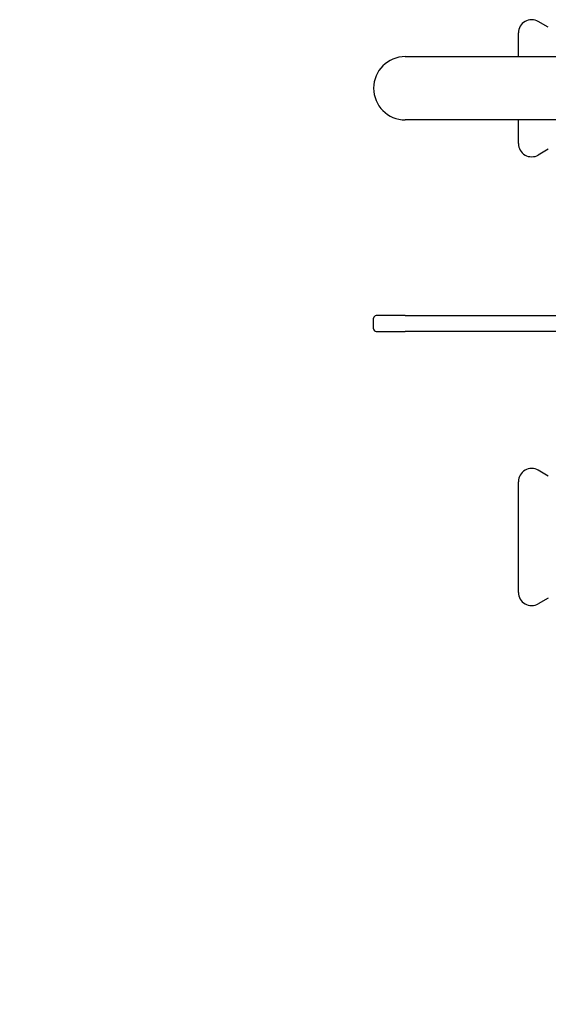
# Model space of a CAD drawing. Header units: millimetres. Extents: x 69 to 3753, y 6 to 390.
# Tile 1 of 11: x 69 to 269, y 6 to 379. Entities that reach past the tile are written whole.
import ezdxf

# ---------------------------------------------------------------- set-up
doc = ezdxf.new("R2010")
doc.units = ezdxf.units.MM
doc.layers.add('DETAIL', color=2, linetype='Continuous')
doc.layers.add('TEXT', color=7, linetype='Continuous')
doc.styles.add('fastrack', font='ARIAL.TTF')

msp = doc.modelspace()

# ---------------------------------------------------------------- linework, layer by layer
at = {"layer": 'DETAIL'}
for p, q in [((269.01, 376.51), (265.2, 378.71)), ((257.7, 365.38), (257.7, 374.38)), ((214.8, 365.38), (293.31, 365.38)), ((293.31, 341.38), (214.8, 341.38)), ((257.7, 332.38), (257.7, 341.38)), ((269.01, 330.25), (265.2, 328.05)), ((202.8, 262.12), (202.8, 266.12)), ((214.8, 267.12), (203.8, 267.12)), ((214.8, 267.12), (293.31, 267.12)), ((203.8, 261.12), (214.8, 261.12)), ((293.31, 261.12), (214.8, 261.12)), ((269.01, 206.25), (265.2, 208.45)), ((257.7, 162.12), (257.7, 204.12)), ((269.01, 159.98), (265.2, 157.79))]:
    msp.add_line(p, q, dxfattribs=at)
for centre, radius, start, end in [((262.7, 374.38), 5, 60, 180), ((214.8, 353.38), 12, 90, 270), ((262.7, 332.38), 5, 180, 300), ((203.8, 266.12), 1, 90, 180), ((203.8, 262.12), 1, 180, 270), ((262.7, 204.12), 5, 60, 180), ((262.7, 162.12), 5, 180, 300)]:
    msp.add_arc(centre, radius, start, end, dxfattribs=at)

# ---------------------------------------------------------------- texts
at = {"layer": 'TEXT', "insert": (66.63, 101.02), "char_height": 15, "width": 610.7018, "attachment_point": 1, "style": 'fastrack'}
msp.add_mtext('\\pi237.57;HATTERSLEY\\P\\pi212.95;DZR BALL VALVES\\P\\pi219.66;Fig_100-PF-42MM', dxfattribs=at)

doc.saveas('drawing.dxf')
